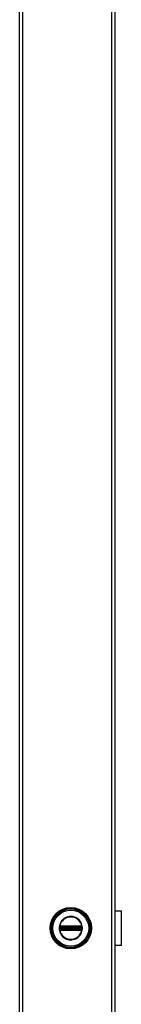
# Model space of a CAD drawing. Header units: inches. Extents: x 0 to 400, y -11 to 260.
# Tile 46 of 61: x 211.2 to 215.5, y 135.48 to 176.87. Entities that reach past the tile are written whole.
import ezdxf

# ---------------------------------------------------------------- set-up
doc = ezdxf.new("R2010")
doc.units = ezdxf.units.IN
doc.header["$LTSCALE"] = 24.005935
doc.header["$MEASUREMENT"] = 0
doc.layers.add('Visible Edges(ANSI)', color=7, linetype='Continuous', lineweight=25)
doc.layers.add('Visible Tangent Edges(ANSI)', color=7, linetype='Continuous', lineweight=25)

msp = doc.modelspace()

# ---------------------------------------------------------------- linework, layer by layer
at = {"layer": 'Visible Edges(ANSI)'}
for p, q in [((211.2026, 50.0351), (211.2026, 227.3199)), ((215.221, 227.3199), (215.221, 50.0351)), ((215.221, 139.4046), (215.4955, 139.4046)), ((215.4955, 137.9505), (215.4955, 139.4046)), ((215.2245, 138.9538), (215.221, 138.9538)), ((215.221, 138.8971), (215.2245, 138.8971)), ((215.2245, 138.9538), (215.2245, 138.8971)), ((215.2245, 138.458), (215.221, 138.458)), ((215.221, 138.4012), (215.2245, 138.4012)), ((215.2245, 138.458), (215.2245, 138.4012)), ((215.4955, 137.9505), (215.221, 137.9505))]:
    msp.add_line(p, q, dxfattribs=at)
msp.add_circle((213.3596, 138.6775), 0.8725, dxfattribs=at)
at = {"layer": 'Visible Tangent Edges(ANSI)'}
for p, q in [((211.3296, 227.3199), (211.3296, 50.0351)), ((215.094, 50.0351), (215.094, 227.3199)), ((212.8801, 138.6775), (212.8664, 138.6775)), ((212.8954, 138.7112), (212.8954, 138.7218)), ((212.8954, 138.7112), (212.9063, 138.7112)), ((212.8993, 138.7353), (212.9102, 138.7289)), ((212.9029, 138.756), (212.9092, 138.7451)), ((212.9063, 138.6438), (212.9063, 138.7112)), ((212.9187, 138.7112), (212.9063, 138.7112)), ((212.9155, 138.7342), (212.9092, 138.7451)), ((212.9187, 138.6438), (212.9187, 138.7112)), ((212.9187, 138.7112), (212.9228, 138.7071)), ((212.9225, 138.7614), (212.9226, 138.7488)), ((212.9374, 138.7071), (212.9228, 138.7071)), ((212.9228, 138.7071), (212.9228, 138.6479)), ((212.9333, 138.7615), (212.9333, 138.7489)), ((213.7858, 138.7615), (212.9333, 138.7615)), ((212.9333, 138.7489), (213.7858, 138.7489)), ((212.9333, 138.7489), (212.9333, 138.7382)), ((212.9333, 138.7382), (213.7858, 138.7382)), ((212.9333, 138.7257), (212.9333, 138.7382)), ((212.9333, 138.7257), (213.7858, 138.7257)), ((212.9374, 138.7216), (212.9333, 138.7257)), ((213.7817, 138.7216), (212.9374, 138.7216)), ((212.9374, 138.7216), (212.9374, 138.7071)), ((212.9374, 138.7071), (213.7817, 138.7071)), ((212.9374, 138.6479), (212.9374, 138.7071)), ((213.7858, 138.7257), (213.7817, 138.7216)), ((213.7817, 138.7071), (213.7817, 138.7216)), ((213.7817, 138.7071), (213.7817, 138.6479)), ((213.7963, 138.7071), (213.7817, 138.7071)), ((213.7858, 138.7615), (213.7858, 138.7489)), ((213.7858, 138.7489), (213.7858, 138.7382)), ((213.7858, 138.7257), (213.7858, 138.7382)), ((213.7963, 138.7071), (213.8004, 138.7112)), ((213.7963, 138.6479), (213.7963, 138.7071)), ((213.7967, 138.7614), (213.7965, 138.7488)), ((213.8129, 138.7112), (213.8004, 138.7112)), ((213.8004, 138.7112), (213.8004, 138.6438)), ((213.8099, 138.7451), (213.8036, 138.7342)), ((213.8089, 138.7289), (213.8198, 138.7353)), ((213.8099, 138.7451), (213.8162, 138.756)), ((213.8237, 138.7112), (213.8129, 138.7112)), ((213.8129, 138.7112), (213.8129, 138.6438)), ((213.8237, 138.7218), (213.8237, 138.7112)), ((215.2245, 138.8971), (215.2245, 138.458)), ((212.8921, 138.6082), (212.9018, 138.6162)), ((212.8954, 138.6332), (212.8954, 138.6438)), ((212.8954, 138.6438), (212.9063, 138.6438)), ((212.9102, 138.6261), (212.8993, 138.6198)), ((212.9029, 138.599), (212.9092, 138.6099)), ((212.9187, 138.6438), (212.9063, 138.6438)), ((212.9092, 138.6099), (212.9155, 138.6208)), ((212.9228, 138.6479), (212.9187, 138.6438)), ((212.9226, 138.6063), (212.9225, 138.5936)), ((212.9228, 138.6479), (212.9374, 138.6479)), ((212.9333, 138.6293), (212.9374, 138.6334)), ((213.7858, 138.6293), (212.9333, 138.6293)), ((212.9333, 138.6168), (212.9333, 138.6293)), ((213.7858, 138.6168), (212.9333, 138.6168)), ((212.9333, 138.6062), (212.9333, 138.6168)), ((212.9333, 138.6062), (212.9333, 138.5935)), ((213.7858, 138.6062), (212.9333, 138.6062)), ((212.9333, 138.5935), (213.7858, 138.5935)), ((213.7817, 138.6479), (212.9374, 138.6479)), ((212.9374, 138.6479), (212.9374, 138.6334)), ((212.9374, 138.6334), (213.7817, 138.6334)), ((213.7817, 138.6334), (213.7817, 138.6479)), ((213.7817, 138.6479), (213.7963, 138.6479)), ((213.7817, 138.6334), (213.7858, 138.6293)), ((213.7858, 138.6168), (213.7858, 138.6293)), ((213.7858, 138.6062), (213.7858, 138.6168)), ((213.7858, 138.6062), (213.7858, 138.5935)), ((213.8004, 138.6438), (213.7963, 138.6479)), ((213.7965, 138.6063), (213.7967, 138.5936)), ((213.8129, 138.6438), (213.8004, 138.6438)), ((213.8036, 138.6208), (213.8099, 138.6099)), ((213.8198, 138.6198), (213.8089, 138.6261)), ((213.8099, 138.6099), (213.8162, 138.599)), ((213.8237, 138.6438), (213.8129, 138.6438)), ((213.8173, 138.6162), (213.827, 138.6082)), ((213.8237, 138.6438), (213.8237, 138.6332))]:
    msp.add_line(p, q, dxfattribs=at)
at = {"layer": 'Visible Tangent Edges(ANSI)', "flags": 128}
for points in [[(212.8664, 138.6775), (212.8699, 138.6194), (212.8803, 138.5618), (212.8973, 138.5058), (212.9208, 138.4524), (212.9505, 138.4021), (212.986, 138.3556), (213.0267, 138.3137), (213.0721, 138.2769), (213.1215, 138.2457), (213.1743, 138.2205), (213.2296, 138.2018), (213.2868, 138.19), (213.345, 138.185), (213.4033, 138.1869), (213.4611, 138.1954), (213.5175, 138.2106), (213.5718, 138.2324), (213.623, 138.2607), (213.6704, 138.2949), (213.7133, 138.3345), (213.7513, 138.3788), (213.784, 138.4272), (213.8108, 138.4791), (213.8313, 138.5338), (213.845, 138.5908), (213.8517, 138.6488), (213.8515, 138.7072), (213.8446, 138.7651), (213.8309, 138.8219), (213.8106, 138.8767), (213.7839, 138.9287), (213.7511, 138.9772), (213.7127, 139.0214), (213.6695, 139.0607), (213.6221, 139.0948), (213.5711, 139.123), (213.517, 139.1448), (213.4607, 139.16), (213.4028, 139.1685), (213.3443, 139.1703), (213.286, 139.1651), (213.2287, 139.153), (213.1734, 139.1341), (213.1207, 139.1089), (213.0714, 139.0776), (213.0261, 139.0409), (212.9856, 138.9989), (212.9502, 138.9524), (212.9206, 138.902), (212.897, 138.8486), (212.8801, 138.7929), (212.8698, 138.7356), (212.8664, 138.6775)], [(212.8801, 138.6775), (212.8837, 138.7362), (212.8945, 138.794), (212.9123, 138.8501), (212.9369, 138.9037), (212.9679, 138.954), (213.0048, 139), (213.0471, 139.0411), (213.0941, 139.0766), (213.1451, 139.1062), (213.1994, 139.1294), (213.2562, 139.1457), (213.3146, 139.1547), (213.3737, 139.1565), (213.4326, 139.1512), (213.4903, 139.1387), (213.5459, 139.1193), (213.5986, 139.093), (213.6478, 139.0604), (213.6926, 139.022), (213.7326, 138.9785), (213.7669, 138.9303), (213.7949, 138.8783), (213.8161, 138.8232), (213.8305, 138.766), (213.8378, 138.7075), (213.8379, 138.6485), (213.8309, 138.5899), (213.8165, 138.5325), (213.795, 138.4775), (213.767, 138.4256), (213.7329, 138.3774), (213.6933, 138.3338), (213.6486, 138.2952), (213.5995, 138.2624), (213.5465, 138.2362), (213.4908, 138.2167), (213.4331, 138.2043), (213.3743, 138.1988), (213.3154, 138.2005), (213.2571, 138.2093), (213.2003, 138.2253), (213.1459, 138.2484), (213.0947, 138.2779), (213.0476, 138.3134), (213.0053, 138.3545), (212.9683, 138.4006), (212.9371, 138.4508), (212.9125, 138.5043), (212.8947, 138.5607), (212.8838, 138.6188), (212.8801, 138.6775)], [(212.8863, 138.7109), (212.8862, 138.7082), (212.8861, 138.7054), (212.886, 138.7026), (212.8859, 138.6998), (212.8858, 138.697), (212.8857, 138.6943), (212.8857, 138.6915), (212.8856, 138.6887), (212.8856, 138.6859), (212.8856, 138.6831), (212.8856, 138.6803), (212.8856, 138.6775), (212.8856, 138.6747), (212.8856, 138.6719), (212.8856, 138.6692), (212.8856, 138.6664), (212.8857, 138.6636), (212.8857, 138.6608), (212.8858, 138.658), (212.8859, 138.6552), (212.886, 138.6524), (212.8861, 138.6497), (212.8862, 138.6469), (212.8863, 138.6441)], [(212.8868, 138.7216), (212.8868, 138.7211), (212.8868, 138.7207), (212.8868, 138.7203), (212.8867, 138.7198), (212.8867, 138.7194), (212.8867, 138.7189), (212.8867, 138.7185), (212.8866, 138.718), (212.8866, 138.7176), (212.8866, 138.7172), (212.8866, 138.7167), (212.8865, 138.7163), (212.8865, 138.7158), (212.8865, 138.7154), (212.8865, 138.7149), (212.8864, 138.7145), (212.8864, 138.7141), (212.8864, 138.7136), (212.8864, 138.7132), (212.8864, 138.7127), (212.8863, 138.7123), (212.8863, 138.7118), (212.8863, 138.7114), (212.8863, 138.7109)], [(212.8903, 138.7414), (212.8901, 138.7406), (212.8899, 138.7398), (212.8897, 138.7391), (212.8895, 138.7383), (212.8893, 138.7375), (212.8891, 138.7367), (212.8889, 138.7359), (212.8887, 138.7351), (212.8885, 138.7343), (212.8884, 138.7334), (212.8882, 138.7326), (212.8881, 138.7318), (212.8879, 138.731), (212.8878, 138.7301), (212.8876, 138.7293), (212.8875, 138.7284), (212.8874, 138.7276), (212.8873, 138.7267), (212.8872, 138.7259), (212.8871, 138.725), (212.887, 138.7241), (212.887, 138.7233), (212.8869, 138.7224), (212.8868, 138.7216)], [(212.8921, 138.7468), (212.892, 138.7466), (212.8919, 138.7464), (212.8918, 138.7462), (212.8918, 138.7459), (212.8917, 138.7457), (212.8916, 138.7455), (212.8915, 138.7453), (212.8915, 138.745), (212.8914, 138.7448), (212.8913, 138.7446), (212.8912, 138.7444), (212.8912, 138.7441), (212.8911, 138.7439), (212.891, 138.7437), (212.8909, 138.7434), (212.8909, 138.7432), (212.8908, 138.743), (212.8907, 138.7428), (212.8907, 138.7425), (212.8906, 138.7423), (212.8905, 138.7421), (212.8904, 138.7418), (212.8904, 138.7416), (212.8903, 138.7414)], [(212.9029, 138.756), (212.9024, 138.7557), (212.9019, 138.7554), (212.9014, 138.7551), (212.9009, 138.7548), (212.9004, 138.7544), (212.8999, 138.7541), (212.8994, 138.7538), (212.8989, 138.7534), (212.8985, 138.753), (212.898, 138.7527), (212.8975, 138.7523), (212.8971, 138.7519), (212.8966, 138.7515), (212.8962, 138.7511), (212.8957, 138.7507), (212.8953, 138.7503), (212.8949, 138.7499), (212.8945, 138.7495), (212.894, 138.749), (212.8936, 138.7486), (212.8932, 138.7482), (212.8928, 138.7477), (212.8925, 138.7473), (212.8921, 138.7468)], [(212.8954, 138.7218), (212.8954, 138.7224), (212.8954, 138.723), (212.8955, 138.7236), (212.8955, 138.7242), (212.8956, 138.7248), (212.8957, 138.7254), (212.8957, 138.726), (212.8959, 138.7266), (212.896, 138.7271), (212.8961, 138.7277), (212.8963, 138.7283), (212.8964, 138.7289), (212.8966, 138.7294), (212.8968, 138.73), (212.897, 138.7305), (212.8972, 138.7311), (212.8974, 138.7316), (212.8976, 138.7322), (212.8979, 138.7327), (212.8982, 138.7332), (212.8984, 138.7338), (212.8987, 138.7343), (212.899, 138.7348), (212.8993, 138.7353)], [(212.8954, 138.6438), (212.8954, 138.6467), (212.8954, 138.6495), (212.8955, 138.6523), (212.8955, 138.6551), (212.8955, 138.6579), (212.8955, 138.6607), (212.8955, 138.6635), (212.8955, 138.6663), (212.8955, 138.6691), (212.8955, 138.6719), (212.8955, 138.6747), (212.8955, 138.6775), (212.8955, 138.6803), (212.8955, 138.6831), (212.8955, 138.6859), (212.8955, 138.6888), (212.8955, 138.6916), (212.8955, 138.6944), (212.8955, 138.6972), (212.8955, 138.7), (212.8955, 138.7028), (212.8954, 138.7056), (212.8954, 138.7084), (212.8954, 138.7112)], [(212.8993, 138.7353), (212.8994, 138.7354), (212.8995, 138.7356), (212.8996, 138.7357), (212.8997, 138.7359), (212.8998, 138.7361), (212.8999, 138.7362), (212.9, 138.7364), (212.9001, 138.7365), (212.9002, 138.7367), (212.9003, 138.7368), (212.9004, 138.737), (212.9005, 138.7371), (212.9006, 138.7373), (212.9007, 138.7374), (212.9008, 138.7375), (212.9009, 138.7377), (212.901, 138.7378), (212.9011, 138.738), (212.9013, 138.7381), (212.9014, 138.7383), (212.9015, 138.7384), (212.9016, 138.7386), (212.9017, 138.7387), (212.9018, 138.7388)], [(212.9018, 138.7388), (212.9021, 138.7392), (212.9023, 138.7395), (212.9026, 138.7398), (212.9029, 138.7401), (212.9032, 138.7404), (212.9035, 138.7407), (212.9037, 138.7409), (212.904, 138.7412), (212.9043, 138.7415), (212.9046, 138.7418), (212.9049, 138.7421), (212.9052, 138.7423), (212.9055, 138.7426), (212.9059, 138.7428), (212.9062, 138.7431), (212.9065, 138.7433), (212.9068, 138.7436), (212.9072, 138.7438), (212.9075, 138.744), (212.9078, 138.7443), (212.9082, 138.7445), (212.9085, 138.7447), (212.9089, 138.7449), (212.9092, 138.7451)], [(212.9225, 138.7614), (212.9216, 138.7614), (212.9207, 138.7613), (212.9199, 138.7613), (212.919, 138.7612), (212.9182, 138.7611), (212.9173, 138.761), (212.9165, 138.7609), (212.9157, 138.7607), (212.9148, 138.7606), (212.914, 138.7604), (212.9131, 138.7602), (212.9123, 138.76), (212.9115, 138.7597), (212.9107, 138.7595), (212.9099, 138.7592), (212.9091, 138.7589), (212.9083, 138.7586), (212.9075, 138.7583), (212.9067, 138.758), (212.9059, 138.7576), (212.9052, 138.7572), (212.9044, 138.7568), (212.9036, 138.7564), (212.9029, 138.756)], [(212.9063, 138.7112), (212.9063, 138.7117), (212.9063, 138.7121), (212.9063, 138.7126), (212.9063, 138.7131), (212.9063, 138.7136), (212.9063, 138.714), (212.9064, 138.7145), (212.9064, 138.715), (212.9064, 138.7154), (212.9065, 138.7159), (212.9065, 138.7163), (212.9066, 138.7168), (212.9066, 138.7172), (212.9067, 138.7177), (212.9067, 138.7181), (212.9068, 138.7186), (212.9068, 138.719), (212.9069, 138.7195), (212.907, 138.7199), (212.9071, 138.7203), (212.9071, 138.7208), (212.9072, 138.7212), (212.9073, 138.7216), (212.9074, 138.722)], [(212.9074, 138.722), (212.9074, 138.7223), (212.9075, 138.7226), (212.9076, 138.723), (212.9077, 138.7233), (212.9077, 138.7236), (212.9078, 138.7239), (212.9079, 138.7242), (212.908, 138.7245), (212.9081, 138.7247), (212.9082, 138.725), (212.9083, 138.7253), (212.9085, 138.7256), (212.9086, 138.7259), (212.9087, 138.7262), (212.9088, 138.7265), (212.909, 138.7268), (212.9091, 138.727), (212.9093, 138.7273), (212.9094, 138.7276), (212.9096, 138.7279), (212.9097, 138.7281), (212.9099, 138.7284), (212.9101, 138.7287), (212.9102, 138.7289)], [(212.9092, 138.7451), (212.9097, 138.7454), (212.9102, 138.7457), (212.9108, 138.746), (212.9113, 138.7462), (212.9118, 138.7464), (212.9123, 138.7467), (212.9129, 138.7469), (212.9134, 138.7471), (212.914, 138.7473), (212.9145, 138.7475), (212.9151, 138.7477), (212.9157, 138.7478), (212.9162, 138.748), (212.9168, 138.7481), (212.9174, 138.7482), (212.918, 138.7483), (212.9185, 138.7484), (212.9191, 138.7485), (212.9197, 138.7486), (212.9203, 138.7487), (212.9209, 138.7487), (212.9215, 138.7488), (212.922, 138.7488), (212.9226, 138.7488)], [(212.9155, 138.7342), (212.9158, 138.7344), (212.9161, 138.7346), (212.9163, 138.7347), (212.9166, 138.7349), (212.9169, 138.7351), (212.9171, 138.7352), (212.9174, 138.7354), (212.9177, 138.7355), (212.918, 138.7356), (212.9183, 138.7358), (212.9186, 138.7359), (212.9189, 138.736), (212.9191, 138.7361), (212.9194, 138.7362), (212.9197, 138.7364), (212.92, 138.7365), (212.9203, 138.7366), (212.9206, 138.7366), (212.9209, 138.7367), (212.9212, 138.7368), (212.9215, 138.7369), (212.9218, 138.737), (212.9221, 138.737), (212.9224, 138.7371)], [(212.9224, 138.7371), (212.9229, 138.7372), (212.9233, 138.7373), (212.9237, 138.7373), (212.9241, 138.7374), (212.9246, 138.7375), (212.925, 138.7376), (212.9254, 138.7376), (212.9259, 138.7377), (212.9263, 138.7378), (212.9268, 138.7378), (212.9272, 138.7379), (212.9277, 138.7379), (212.9281, 138.738), (212.9286, 138.738), (212.9291, 138.7381), (212.9295, 138.7381), (212.93, 138.7381), (212.9305, 138.7381), (212.9309, 138.7382), (212.9314, 138.7382), (212.9319, 138.7382), (212.9323, 138.7382), (212.9328, 138.7382), (212.9333, 138.7382)], [(212.9333, 138.7615), (212.9328, 138.7615), (212.9324, 138.7615), (212.9319, 138.7615), (212.9315, 138.7615), (212.931, 138.7615), (212.9306, 138.7615), (212.9301, 138.7615), (212.9297, 138.7615), (212.9292, 138.7615), (212.9288, 138.7615), (212.9283, 138.7615), (212.9279, 138.7615), (212.9274, 138.7615), (212.927, 138.7615), (212.9265, 138.7615), (212.9261, 138.7615), (212.9256, 138.7615), (212.9252, 138.7615), (212.9247, 138.7614), (212.9243, 138.7614), (212.9238, 138.7614), (212.9234, 138.7614), (212.9229, 138.7614), (212.9225, 138.7614)], [(212.9226, 138.7488), (212.9231, 138.7488), (212.9236, 138.7488), (212.924, 138.7488), (212.9245, 138.7488), (212.9249, 138.7488), (212.9254, 138.7488), (212.9258, 138.7488), (212.9263, 138.7488), (212.9267, 138.7488), (212.9271, 138.7488), (212.9276, 138.7488), (212.928, 138.7488), (212.9285, 138.7488), (212.9289, 138.7488), (212.9293, 138.7488), (212.9298, 138.7488), (212.9302, 138.7488), (212.9307, 138.7489), (212.9311, 138.7489), (212.9315, 138.7489), (212.932, 138.7489), (212.9324, 138.7489), (212.9328, 138.7489), (212.9333, 138.7489)], [(213.7967, 138.7614), (213.7962, 138.7614), (213.7958, 138.7614), (213.7953, 138.7614), (213.7949, 138.7614), (213.7944, 138.7614), (213.794, 138.7615), (213.7935, 138.7615), (213.7931, 138.7615), (213.7926, 138.7615), (213.7922, 138.7615), (213.7917, 138.7615), (213.7913, 138.7615), (213.7908, 138.7615), (213.7903, 138.7615), (213.7899, 138.7615), (213.7894, 138.7615), (213.789, 138.7615), (213.7885, 138.7615), (213.7881, 138.7615), (213.7876, 138.7615), (213.7872, 138.7615), (213.7867, 138.7615), (213.7863, 138.7615), (213.7858, 138.7615)], [(213.7858, 138.7489), (213.7863, 138.7489), (213.7867, 138.7489), (213.7871, 138.7489), (213.7876, 138.7489), (213.788, 138.7489), (213.7885, 138.7489), (213.7889, 138.7488), (213.7893, 138.7488), (213.7898, 138.7488), (213.7902, 138.7488), (213.7906, 138.7488), (213.7911, 138.7488), (213.7915, 138.7488), (213.792, 138.7488), (213.7924, 138.7488), (213.7929, 138.7488), (213.7933, 138.7488), (213.7938, 138.7488), (213.7942, 138.7488), (213.7947, 138.7488), (213.7951, 138.7488), (213.7956, 138.7488), (213.796, 138.7488), (213.7965, 138.7488)], [(213.7858, 138.7382), (213.7863, 138.7382), (213.7868, 138.7382), (213.7873, 138.7382), (213.7877, 138.7382), (213.7882, 138.7382), (213.7887, 138.7381), (213.7891, 138.7381), (213.7896, 138.7381), (213.7901, 138.738), (213.7905, 138.738), (213.791, 138.738), (213.7914, 138.7379), (213.7919, 138.7379), (213.7923, 138.7378), (213.7928, 138.7378), (213.7932, 138.7377), (213.7937, 138.7376), (213.7941, 138.7376), (213.7945, 138.7375), (213.795, 138.7374), (213.7954, 138.7373), (213.7958, 138.7373), (213.7963, 138.7372), (213.7967, 138.7371)], [(213.7965, 138.7488), (213.7971, 138.7488), (213.7977, 138.7488), (213.7982, 138.7487), (213.7988, 138.7487), (213.7994, 138.7486), (213.8, 138.7485), (213.8006, 138.7484), (213.8012, 138.7483), (213.8017, 138.7482), (213.8023, 138.7481), (213.8029, 138.748), (213.8035, 138.7478), (213.804, 138.7477), (213.8046, 138.7475), (213.8051, 138.7473), (213.8057, 138.7471), (213.8062, 138.7469), (213.8068, 138.7467), (213.8073, 138.7464), (213.8078, 138.7462), (213.8084, 138.746), (213.8089, 138.7457), (213.8094, 138.7454), (213.8099, 138.7451)], [(213.8162, 138.756), (213.8155, 138.7564), (213.8147, 138.7568), (213.814, 138.7572), (213.8132, 138.7576), (213.8124, 138.758), (213.8116, 138.7583), (213.8108, 138.7586), (213.81, 138.7589), (213.8092, 138.7592), (213.8084, 138.7595), (213.8076, 138.7597), (213.8068, 138.76), (213.806, 138.7602), (213.8051, 138.7604), (213.8043, 138.7606), (213.8035, 138.7607), (213.8026, 138.7609), (213.8018, 138.761), (213.8009, 138.7611), (213.8001, 138.7612), (213.7992, 138.7613), (213.7984, 138.7613), (213.7975, 138.7614), (213.7967, 138.7614)], [(213.7967, 138.7371), (213.797, 138.737), (213.7973, 138.737), (213.7976, 138.7369), (213.7979, 138.7368), (213.7982, 138.7367), (213.7985, 138.7366), (213.7988, 138.7366), (213.7991, 138.7365), (213.7994, 138.7364), (213.7997, 138.7362), (213.8, 138.7361), (213.8003, 138.736), (213.8006, 138.7359), (213.8008, 138.7358), (213.8011, 138.7356), (213.8014, 138.7355), (213.8017, 138.7354), (213.802, 138.7352), (213.8022, 138.7351), (213.8025, 138.7349), (213.8028, 138.7347), (213.8031, 138.7346), (213.8033, 138.7344), (213.8036, 138.7342)], [(213.8089, 138.7289), (213.809, 138.7287), (213.8092, 138.7284), (213.8094, 138.7281), (213.8095, 138.7279), (213.8097, 138.7276), (213.8098, 138.7273), (213.81, 138.727), (213.8101, 138.7268), (213.8103, 138.7265), (213.8104, 138.7262), (213.8105, 138.7259), (213.8106, 138.7256), (213.8108, 138.7253), (213.8109, 138.725), (213.811, 138.7247), (213.8111, 138.7245), (213.8112, 138.7242), (213.8113, 138.7239), (213.8114, 138.7236), (213.8115, 138.7233), (213.8115, 138.723), (213.8116, 138.7226), (213.8117, 138.7223), (213.8117, 138.722)], [(213.8099, 138.7451), (213.8102, 138.7449), (213.8106, 138.7447), (213.8109, 138.7445), (213.8113, 138.7443), (213.8116, 138.744), (213.8119, 138.7438), (213.8123, 138.7436), (213.8126, 138.7433), (213.8129, 138.7431), (213.8132, 138.7428), (213.8136, 138.7426), (213.8139, 138.7423), (213.8142, 138.7421), (213.8145, 138.7418), (213.8148, 138.7415), (213.8151, 138.7412), (213.8154, 138.7409), (213.8157, 138.7407), (213.8159, 138.7404), (213.8162, 138.7401), (213.8165, 138.7398), (213.8168, 138.7395), (213.817, 138.7392), (213.8173, 138.7388)], [(213.8117, 138.722), (213.8118, 138.7216), (213.8119, 138.7212), (213.812, 138.7208), (213.8121, 138.7203), (213.8121, 138.7199), (213.8122, 138.7195), (213.8123, 138.719), (213.8123, 138.7186), (213.8124, 138.7181), (213.8125, 138.7177), (213.8125, 138.7172), (213.8126, 138.7168), (213.8126, 138.7163), (213.8126, 138.7159), (213.8127, 138.7154), (213.8127, 138.715), (213.8128, 138.7145), (213.8128, 138.714), (213.8128, 138.7136), (213.8128, 138.7131), (213.8128, 138.7126), (213.8129, 138.7121), (213.8129, 138.7117), (213.8129, 138.7112)], [(213.827, 138.7468), (213.8267, 138.7473), (213.8263, 138.7477), (213.8259, 138.7482), (213.8255, 138.7486), (213.8251, 138.749), (213.8247, 138.7495), (213.8242, 138.7499), (213.8238, 138.7503), (213.8234, 138.7507), (213.8229, 138.7511), (213.8225, 138.7515), (213.822, 138.7519), (213.8216, 138.7523), (213.8211, 138.7527), (213.8206, 138.753), (213.8202, 138.7534), (213.8197, 138.7538), (213.8192, 138.7541), (213.8187, 138.7544), (213.8182, 138.7548), (213.8177, 138.7551), (213.8172, 138.7554), (213.8167, 138.7557), (213.8162, 138.756)], [(213.8173, 138.7388), (213.8174, 138.7387), (213.8175, 138.7386), (213.8176, 138.7384), (213.8177, 138.7383), (213.8179, 138.7381), (213.818, 138.738), (213.8181, 138.7378), (213.8182, 138.7377), (213.8183, 138.7375), (213.8184, 138.7374), (213.8185, 138.7373), (213.8186, 138.7371), (213.8187, 138.737), (213.8188, 138.7368), (213.8189, 138.7367), (213.819, 138.7365), (213.8191, 138.7364), (213.8192, 138.7362), (213.8193, 138.7361), (213.8194, 138.7359), (213.8195, 138.7357), (213.8196, 138.7356), (213.8197, 138.7354), (213.8198, 138.7353)], [(213.8198, 138.7353), (213.8201, 138.7348), (213.8204, 138.7343), (213.8207, 138.7338), (213.821, 138.7332), (213.8212, 138.7327), (213.8215, 138.7322), (213.8217, 138.7316), (213.8219, 138.7311), (213.8221, 138.7305), (213.8223, 138.73), (213.8225, 138.7294), (213.8227, 138.7289), (213.8229, 138.7283), (213.823, 138.7277), (213.8231, 138.7271), (213.8233, 138.7266), (213.8234, 138.726), (213.8235, 138.7254), (213.8235, 138.7248), (213.8236, 138.7242), (213.8237, 138.7236), (213.8237, 138.723), (213.8237, 138.7224), (213.8237, 138.7218)], [(213.8237, 138.7112), (213.8237, 138.7084), (213.8237, 138.7056), (213.8237, 138.7028), (213.8236, 138.7), (213.8236, 138.6972), (213.8236, 138.6944), (213.8236, 138.6916), (213.8236, 138.6888), (213.8236, 138.6859), (213.8236, 138.6831), (213.8236, 138.6803), (213.8236, 138.6775), (213.8236, 138.6747), (213.8236, 138.6719), (213.8236, 138.6691), (213.8236, 138.6663), (213.8236, 138.6635), (213.8236, 138.6607), (213.8236, 138.6579), (213.8236, 138.6551), (213.8237, 138.6523), (213.8237, 138.6495), (213.8237, 138.6467), (213.8237, 138.6438)], [(213.8288, 138.7414), (213.8287, 138.7416), (213.8287, 138.7418), (213.8286, 138.7421), (213.8285, 138.7423), (213.8285, 138.7425), (213.8284, 138.7428), (213.8283, 138.743), (213.8282, 138.7432), (213.8282, 138.7434), (213.8281, 138.7437), (213.828, 138.7439), (213.828, 138.7441), (213.8279, 138.7444), (213.8278, 138.7446), (213.8277, 138.7448), (213.8277, 138.745), (213.8276, 138.7453), (213.8275, 138.7455), (213.8274, 138.7457), (213.8273, 138.7459), (213.8273, 138.7462), (213.8272, 138.7464), (213.8271, 138.7466), (213.827, 138.7468)], [(213.8323, 138.7216), (213.8322, 138.7224), (213.8321, 138.7233), (213.8321, 138.7241), (213.832, 138.725), (213.8319, 138.7259), (213.8318, 138.7267), (213.8317, 138.7276), (213.8316, 138.7284), (213.8315, 138.7293), (213.8313, 138.7301), (213.8312, 138.731), (213.8311, 138.7318), (213.8309, 138.7326), (213.8307, 138.7334), (213.8306, 138.7343), (213.8304, 138.7351), (213.8302, 138.7359), (213.83, 138.7367), (213.8299, 138.7375), (213.8297, 138.7383), (213.8295, 138.7391), (213.8292, 138.7398), (213.829, 138.7406), (213.8288, 138.7414)], [(213.8328, 138.7109), (213.8328, 138.7114), (213.8328, 138.7118), (213.8328, 138.7123), (213.8328, 138.7127), (213.8327, 138.7132), (213.8327, 138.7136), (213.8327, 138.7141), (213.8327, 138.7145), (213.8326, 138.7149), (213.8326, 138.7154), (213.8326, 138.7158), (213.8326, 138.7163), (213.8326, 138.7167), (213.8325, 138.7172), (213.8325, 138.7176), (213.8325, 138.718), (213.8325, 138.7185), (213.8324, 138.7189), (213.8324, 138.7194), (213.8324, 138.7198), (213.8323, 138.7203), (213.8323, 138.7207), (213.8323, 138.7211), (213.8323, 138.7216)], [(213.8328, 138.6441), (213.8329, 138.6469), (213.8331, 138.6497), (213.8331, 138.6524), (213.8332, 138.6552), (213.8333, 138.658), (213.8334, 138.6608), (213.8334, 138.6636), (213.8335, 138.6664), (213.8335, 138.6692), (213.8335, 138.6719), (213.8335, 138.6747), (213.8335, 138.6775), (213.8335, 138.6803), (213.8335, 138.6831), (213.8335, 138.6859), (213.8335, 138.6887), (213.8334, 138.6915), (213.8334, 138.6943), (213.8333, 138.697), (213.8332, 138.6998), (213.8331, 138.7026), (213.8331, 138.7054), (213.8329, 138.7082), (213.8328, 138.7109)], [(212.8863, 138.6441), (212.8863, 138.6437), (212.8863, 138.6432), (212.8863, 138.6428), (212.8864, 138.6423), (212.8864, 138.6419), (212.8864, 138.6414), (212.8864, 138.641), (212.8864, 138.6406), (212.8865, 138.6401), (212.8865, 138.6397), (212.8865, 138.6392), (212.8865, 138.6388), (212.8866, 138.6383), (212.8866, 138.6379), (212.8866, 138.6375), (212.8866, 138.637), (212.8867, 138.6366), (212.8867, 138.6361), (212.8867, 138.6357), (212.8867, 138.6352), (212.8868, 138.6348), (212.8868, 138.6344), (212.8868, 138.6339), (212.8868, 138.6335)], [(212.8868, 138.6335), (212.8869, 138.6326), (212.887, 138.6318), (212.887, 138.6309), (212.8871, 138.6301), (212.8872, 138.6292), (212.8873, 138.6283), (212.8874, 138.6275), (212.8875, 138.6267), (212.8877, 138.6258), (212.8878, 138.625), (212.8879, 138.6241), (212.8881, 138.6233), (212.8882, 138.6225), (212.8884, 138.6216), (212.8885, 138.6208), (212.8887, 138.62), (212.8889, 138.6192), (212.8891, 138.6184), (212.8893, 138.6176), (212.8895, 138.6168), (212.8897, 138.616), (212.8899, 138.6152), (212.8901, 138.6145), (212.8903, 138.6137)], [(212.8903, 138.6137), (212.8904, 138.6135), (212.8904, 138.6132), (212.8905, 138.613), (212.8906, 138.6128), (212.8907, 138.6125), (212.8907, 138.6123), (212.8908, 138.6121), (212.8909, 138.6118), (212.8909, 138.6116), (212.891, 138.6114), (212.8911, 138.6111), (212.8912, 138.6109), (212.8912, 138.6107), (212.8913, 138.6105), (212.8914, 138.6102), (212.8915, 138.61), (212.8915, 138.6098), (212.8916, 138.6096), (212.8917, 138.6093), (212.8918, 138.6091), (212.8918, 138.6089), (212.8919, 138.6087), (212.892, 138.6085), (212.8921, 138.6082)], [(212.8921, 138.6082), (212.8925, 138.6078), (212.8928, 138.6073), (212.8932, 138.6069), (212.8936, 138.6064), (212.894, 138.606), (212.8945, 138.6056), (212.8949, 138.6052), (212.8953, 138.6048), (212.8957, 138.6043), (212.8962, 138.6039), (212.8966, 138.6035), (212.8971, 138.6032), (212.8975, 138.6028), (212.898, 138.6024), (212.8985, 138.602), (212.8989, 138.6017), (212.8994, 138.6013), (212.8999, 138.601), (212.9004, 138.6006), (212.9009, 138.6003), (212.9014, 138.6), (212.9019, 138.5996), (212.9024, 138.5993), (212.9029, 138.599)], [(212.8993, 138.6198), (212.899, 138.6203), (212.8987, 138.6208), (212.8984, 138.6213), (212.8982, 138.6218), (212.8979, 138.6224), (212.8977, 138.6229), (212.8974, 138.6234), (212.8972, 138.624), (212.897, 138.6245), (212.8968, 138.6251), (212.8966, 138.6256), (212.8964, 138.6262), (212.8963, 138.6268), (212.8961, 138.6274), (212.896, 138.6279), (212.8959, 138.6285), (212.8958, 138.6291), (212.8957, 138.6297), (212.8956, 138.6303), (212.8955, 138.6309), (212.8955, 138.6314), (212.8954, 138.632), (212.8954, 138.6326), (212.8954, 138.6332)], [(212.9018, 138.6162), (212.9017, 138.6164), (212.9016, 138.6165), (212.9015, 138.6166), (212.9014, 138.6168), (212.9013, 138.6169), (212.9011, 138.6171), (212.901, 138.6172), (212.9009, 138.6174), (212.9008, 138.6175), (212.9007, 138.6177), (212.9006, 138.6178), (212.9005, 138.618), (212.9004, 138.6181), (212.9003, 138.6182), (212.9002, 138.6184), (212.9001, 138.6185), (212.9, 138.6187), (212.8999, 138.6188), (212.8998, 138.619), (212.8997, 138.6192), (212.8996, 138.6193), (212.8995, 138.6195), (212.8994, 138.6196), (212.8993, 138.6198)], [(212.9092, 138.6099), (212.9089, 138.6101), (212.9085, 138.6103), (212.9082, 138.6106), (212.9078, 138.6108), (212.9075, 138.611), (212.9072, 138.6112), (212.9068, 138.6115), (212.9065, 138.6117), (212.9062, 138.612), (212.9059, 138.6122), (212.9055, 138.6125), (212.9052, 138.6127), (212.9049, 138.613), (212.9046, 138.6133), (212.9043, 138.6136), (212.904, 138.6138), (212.9037, 138.6141), (212.9034, 138.6144), (212.9032, 138.6147), (212.9029, 138.615), (212.9026, 138.6153), (212.9023, 138.6156), (212.9021, 138.6159), (212.9018, 138.6162)], [(212.9029, 138.599), (212.9036, 138.5986), (212.9044, 138.5982), (212.9052, 138.5978), (212.9059, 138.5975), (212.9067, 138.5971), (212.9075, 138.5968), (212.9083, 138.5964), (212.9091, 138.5961), (212.9099, 138.5959), (212.9107, 138.5956), (212.9115, 138.5953), (212.9123, 138.5951), (212.9132, 138.5949), (212.914, 138.5947), (212.9148, 138.5945), (212.9157, 138.5943), (212.9165, 138.5942), (212.9174, 138.594), (212.9182, 138.5939), (212.9191, 138.5938), (212.9199, 138.5938), (212.9208, 138.5937), (212.9216, 138.5937), (212.9225, 138.5936)], [(212.9074, 138.633), (212.9073, 138.6334), (212.9072, 138.6339), (212.9071, 138.6343), (212.9071, 138.6347), (212.907, 138.6351), (212.9069, 138.6356), (212.9068, 138.636), (212.9068, 138.6365), (212.9067, 138.6369), (212.9067, 138.6374), (212.9066, 138.6378), (212.9066, 138.6383), (212.9065, 138.6387), (212.9065, 138.6392), (212.9064, 138.6396), (212.9064, 138.6401), (212.9064, 138.6406), (212.9063, 138.641), (212.9063, 138.6415), (212.9063, 138.642), (212.9063, 138.6424), (212.9063, 138.6429), (212.9063, 138.6434), (212.9063, 138.6438)], [(212.9102, 138.6261), (212.9101, 138.6264), (212.9099, 138.6266), (212.9097, 138.6269), (212.9096, 138.6272), (212.9094, 138.6275), (212.9093, 138.6277), (212.9091, 138.628), (212.909, 138.6283), (212.9088, 138.6286), (212.9087, 138.6289), (212.9086, 138.6291), (212.9085, 138.6294), (212.9083, 138.6297), (212.9082, 138.63), (212.9081, 138.6303), (212.908, 138.6306), (212.9079, 138.6309), (212.9078, 138.6312), (212.9077, 138.6315), (212.9077, 138.6318), (212.9076, 138.6321), (212.9075, 138.6324), (212.9074, 138.6327), (212.9074, 138.633)], [(212.9226, 138.6063), (212.9221, 138.6063), (212.9215, 138.6063), (212.9209, 138.6063), (212.9203, 138.6064), (212.9197, 138.6064), (212.9191, 138.6065), (212.9185, 138.6066), (212.918, 138.6067), (212.9174, 138.6068), (212.9168, 138.6069), (212.9162, 138.6071), (212.9157, 138.6072), (212.9151, 138.6074), (212.9146, 138.6076), (212.914, 138.6078), (212.9134, 138.6079), (212.9129, 138.6082), (212.9124, 138.6084), (212.9118, 138.6086), (212.9113, 138.6088), (212.9108, 138.6091), (212.9102, 138.6094), (212.9097, 138.6096), (212.9092, 138.6099)], [(212.9224, 138.618), (212.9221, 138.618), (212.9218, 138.6181), (212.9215, 138.6182), (212.9212, 138.6182), (212.9209, 138.6183), (212.9206, 138.6184), (212.9203, 138.6185), (212.92, 138.6186), (212.9197, 138.6187), (212.9194, 138.6188), (212.9191, 138.6189), (212.9189, 138.619), (212.9186, 138.6192), (212.9183, 138.6193), (212.918, 138.6194), (212.9177, 138.6196), (212.9174, 138.6197), (212.9171, 138.6199), (212.9169, 138.62), (212.9166, 138.6202), (212.9163, 138.6203), (212.9161, 138.6205), (212.9158, 138.6206), (212.9155, 138.6208)], [(212.9333, 138.6168), (212.9328, 138.6168), (212.9323, 138.6168), (212.9319, 138.6169), (212.9314, 138.6169), (212.9309, 138.6169), (212.9305, 138.6169), (212.93, 138.6169), (212.9295, 138.617), (212.9291, 138.617), (212.9286, 138.617), (212.9281, 138.6171), (212.9277, 138.6171), (212.9272, 138.6172), (212.9268, 138.6172), (212.9263, 138.6173), (212.9259, 138.6174), (212.9254, 138.6174), (212.925, 138.6175), (212.9246, 138.6176), (212.9241, 138.6176), (212.9237, 138.6177), (212.9233, 138.6178), (212.9229, 138.6179), (212.9224, 138.618)], [(212.9225, 138.5936), (212.9229, 138.5936), (212.9234, 138.5936), (212.9238, 138.5936), (212.9243, 138.5936), (212.9247, 138.5936), (212.9252, 138.5936), (212.9256, 138.5936), (212.9261, 138.5936), (212.9265, 138.5936), (212.927, 138.5936), (212.9274, 138.5936), (212.9279, 138.5936), (212.9283, 138.5936), (212.9288, 138.5936), (212.9292, 138.5935), (212.9297, 138.5935), (212.9301, 138.5935), (212.9306, 138.5935), (212.931, 138.5935), (212.9315, 138.5935), (212.9319, 138.5935), (212.9324, 138.5935), (212.9328, 138.5935), (212.9333, 138.5935)], [(212.9333, 138.6062), (212.9328, 138.6062), (212.9324, 138.6062), (212.932, 138.6062), (212.9315, 138.6062), (212.9311, 138.6062), (212.9307, 138.6062), (212.9302, 138.6062), (212.9298, 138.6062), (212.9293, 138.6062), (212.9289, 138.6062), (212.9285, 138.6062), (212.928, 138.6062), (212.9276, 138.6062), (212.9271, 138.6062), (212.9267, 138.6062), (212.9263, 138.6062), (212.9258, 138.6062), (212.9254, 138.6062), (212.9249, 138.6062), (212.9245, 138.6062), (212.924, 138.6062), (212.9236, 138.6062), (212.9231, 138.6063), (212.9226, 138.6063)], [(213.7967, 138.618), (213.7963, 138.6179), (213.7958, 138.6178), (213.7954, 138.6177), (213.795, 138.6176), (213.7946, 138.6176), (213.7941, 138.6175), (213.7937, 138.6174), (213.7932, 138.6174), (213.7928, 138.6173), (213.7923, 138.6172), (213.7919, 138.6172), (213.7914, 138.6171), (213.791, 138.6171), (213.7905, 138.617), (213.7901, 138.617), (213.7896, 138.617), (213.7891, 138.6169), (213.7887, 138.6169), (213.7882, 138.6169), (213.7877, 138.6169), (213.7873, 138.6168), (213.7868, 138.6168), (213.7863, 138.6168), (213.7858, 138.6168)], [(213.7965, 138.6063), (213.796, 138.6063), (213.7956, 138.6062), (213.7951, 138.6062), (213.7947, 138.6062), (213.7942, 138.6062), (213.7938, 138.6062), (213.7933, 138.6062), (213.7929, 138.6062), (213.7924, 138.6062), (213.792, 138.6062), (213.7915, 138.6062), (213.7911, 138.6062), (213.7906, 138.6062), (213.7902, 138.6062), (213.7898, 138.6062), (213.7893, 138.6062), (213.7889, 138.6062), (213.7885, 138.6062), (213.788, 138.6062), (213.7876, 138.6062), (213.7871, 138.6062), (213.7867, 138.6062), (213.7863, 138.6062), (213.7858, 138.6062)], [(213.7858, 138.5935), (213.7863, 138.5935), (213.7867, 138.5935), (213.7872, 138.5935), (213.7876, 138.5935), (213.7881, 138.5935), (213.7885, 138.5935), (213.789, 138.5935), (213.7894, 138.5935), (213.7899, 138.5935), (213.7903, 138.5936), (213.7908, 138.5936), (213.7913, 138.5936), (213.7917, 138.5936), (213.7922, 138.5936), (213.7926, 138.5936), (213.7931, 138.5936), (213.7935, 138.5936), (213.794, 138.5936), (213.7944, 138.5936), (213.7949, 138.5936), (213.7953, 138.5936), (213.7958, 138.5936), (213.7962, 138.5936), (213.7967, 138.5936)], [(213.8099, 138.6099), (213.8094, 138.6096), (213.8089, 138.6094), (213.8084, 138.6091), (213.8078, 138.6088), (213.8073, 138.6086), (213.8068, 138.6084), (213.8062, 138.6082), (213.8057, 138.6079), (213.8051, 138.6077), (213.8046, 138.6076), (213.804, 138.6074), (213.8035, 138.6072), (213.8029, 138.6071), (213.8023, 138.6069), (213.8017, 138.6068), (213.8012, 138.6067), (213.8006, 138.6066), (213.8, 138.6065), (213.7994, 138.6064), (213.7988, 138.6064), (213.7982, 138.6063), (213.7976, 138.6063), (213.7971, 138.6063), (213.7965, 138.6063)], [(213.8036, 138.6208), (213.8033, 138.6206), (213.8031, 138.6205), (213.8028, 138.6203), (213.8025, 138.6202), (213.8022, 138.62), (213.802, 138.6199), (213.8017, 138.6197), (213.8014, 138.6196), (213.8011, 138.6194), (213.8008, 138.6193), (213.8006, 138.6192), (213.8003, 138.619), (213.8, 138.6189), (213.7997, 138.6188), (213.7994, 138.6187), (213.7991, 138.6186), (213.7988, 138.6185), (213.7985, 138.6184), (213.7982, 138.6183), (213.7979, 138.6182), (213.7976, 138.6182), (213.7973, 138.6181), (213.797, 138.618), (213.7967, 138.618)], [(213.7967, 138.5936), (213.7975, 138.5937), (213.7984, 138.5937), (213.7992, 138.5938), (213.8001, 138.5938), (213.8009, 138.5939), (213.8018, 138.594), (213.8026, 138.5942), (213.8035, 138.5943), (213.8043, 138.5945), (213.8051, 138.5947), (213.806, 138.5949), (213.8068, 138.5951), (213.8076, 138.5953), (213.8084, 138.5956), (213.8093, 138.5958), (213.8101, 138.5961), (213.8109, 138.5964), (213.8116, 138.5968), (213.8124, 138.5971), (213.8132, 138.5975), (213.814, 138.5978), (213.8147, 138.5982), (213.8155, 138.5986), (213.8162, 138.599)], [(213.8117, 138.633), (213.8117, 138.6327), (213.8116, 138.6324), (213.8115, 138.6321), (213.8115, 138.6318), (213.8114, 138.6315), (213.8113, 138.6312), (213.8112, 138.6309), (213.8111, 138.6306), (213.811, 138.6303), (213.8109, 138.63), (213.8108, 138.6297), (213.8106, 138.6294), (213.8105, 138.6291), (213.8104, 138.6289), (213.8103, 138.6286), (213.8101, 138.6283), (213.81, 138.628), (213.8098, 138.6277), (213.8097, 138.6275), (213.8095, 138.6272), (213.8094, 138.6269), (213.8092, 138.6266), (213.809, 138.6264), (213.8089, 138.6261)], [(213.8173, 138.6162), (213.817, 138.6159), (213.8168, 138.6156), (213.8165, 138.6153), (213.8162, 138.615), (213.8159, 138.6147), (213.8157, 138.6144), (213.8154, 138.6141), (213.8151, 138.6138), (213.8148, 138.6136), (213.8145, 138.6133), (213.8142, 138.613), (213.8139, 138.6127), (213.8136, 138.6125), (213.8133, 138.6122), (213.8129, 138.612), (213.8126, 138.6117), (213.8123, 138.6115), (213.812, 138.6112), (213.8116, 138.611), (213.8113, 138.6108), (213.8109, 138.6106), (213.8106, 138.6103), (213.8102, 138.6101), (213.8099, 138.6099)], [(213.8129, 138.6438), (213.8129, 138.6434), (213.8129, 138.6429), (213.8128, 138.6424), (213.8128, 138.642), (213.8128, 138.6415), (213.8128, 138.641), (213.8128, 138.6406), (213.8127, 138.6401), (213.8127, 138.6396), (213.8126, 138.6392), (213.8126, 138.6387), (213.8126, 138.6383), (213.8125, 138.6378), (213.8125, 138.6374), (213.8124, 138.6369), (213.8123, 138.6365), (213.8123, 138.636), (213.8122, 138.6356), (213.8121, 138.6351), (213.8121, 138.6347), (213.812, 138.6343), (213.8119, 138.6339), (213.8118, 138.6334), (213.8117, 138.633)], [(213.8162, 138.599), (213.8167, 138.5993), (213.8172, 138.5996), (213.8177, 138.6), (213.8182, 138.6003), (213.8187, 138.6006), (213.8192, 138.601), (213.8197, 138.6013), (213.8202, 138.6017), (213.8207, 138.602), (213.8211, 138.6024), (213.8216, 138.6028), (213.822, 138.6032), (213.8225, 138.6035), (213.8229, 138.6039), (213.8234, 138.6043), (213.8238, 138.6048), (213.8242, 138.6052), (213.8247, 138.6056), (213.8251, 138.606), (213.8255, 138.6064), (213.8259, 138.6069), (213.8263, 138.6073), (213.8267, 138.6078), (213.827, 138.6082)], [(213.8198, 138.6198), (213.8197, 138.6196), (213.8196, 138.6195), (213.8195, 138.6193), (213.8194, 138.6192), (213.8193, 138.619), (213.8192, 138.6188), (213.8191, 138.6187), (213.819, 138.6185), (213.8189, 138.6184), (213.8188, 138.6182), (213.8187, 138.6181), (213.8186, 138.618), (213.8185, 138.6178), (213.8184, 138.6177), (213.8183, 138.6175), (213.8182, 138.6174), (213.8181, 138.6172), (213.818, 138.6171), (213.8179, 138.6169), (213.8177, 138.6168), (213.8176, 138.6166), (213.8175, 138.6165), (213.8174, 138.6164), (213.8173, 138.6162)], [(213.8237, 138.6332), (213.8237, 138.6326), (213.8237, 138.632), (213.8236, 138.6314), (213.8236, 138.6309), (213.8235, 138.6303), (213.8235, 138.6297), (213.8234, 138.6291), (213.8233, 138.6285), (213.8231, 138.6279), (213.823, 138.6274), (213.8228, 138.6268), (213.8227, 138.6262), (213.8225, 138.6256), (213.8223, 138.6251), (213.8221, 138.6245), (213.8219, 138.624), (213.8217, 138.6234), (213.8215, 138.6229), (213.8212, 138.6224), (213.821, 138.6218), (213.8207, 138.6213), (213.8204, 138.6208), (213.8201, 138.6203), (213.8198, 138.6198)], [(213.827, 138.6082), (213.8271, 138.6085), (213.8272, 138.6087), (213.8273, 138.6089), (213.8273, 138.6091), (213.8274, 138.6093), (213.8275, 138.6096), (213.8276, 138.6098), (213.8277, 138.61), (213.8277, 138.6102), (213.8278, 138.6105), (213.8279, 138.6107), (213.828, 138.6109), (213.828, 138.6111), (213.8281, 138.6114), (213.8282, 138.6116), (213.8282, 138.6118), (213.8283, 138.6121), (213.8284, 138.6123), (213.8285, 138.6125), (213.8285, 138.6128), (213.8286, 138.613), (213.8287, 138.6132), (213.8287, 138.6135), (213.8288, 138.6137)], [(213.8288, 138.6137), (213.829, 138.6145), (213.8292, 138.6152), (213.8294, 138.616), (213.8297, 138.6168), (213.8298, 138.6176), (213.83, 138.6184), (213.8302, 138.6192), (213.8304, 138.62), (213.8306, 138.6208), (213.8307, 138.6216), (213.8309, 138.6225), (213.831, 138.6233), (213.8312, 138.6241), (213.8313, 138.625), (213.8315, 138.6258), (213.8316, 138.6267), (213.8317, 138.6275), (213.8318, 138.6283), (213.8319, 138.6292), (213.832, 138.6301), (213.8321, 138.6309), (213.8321, 138.6318), (213.8322, 138.6326), (213.8323, 138.6335)], [(213.8323, 138.6335), (213.8323, 138.6339), (213.8323, 138.6344), (213.8323, 138.6348), (213.8324, 138.6352), (213.8324, 138.6357), (213.8324, 138.6361), (213.8325, 138.6366), (213.8325, 138.637), (213.8325, 138.6375), (213.8325, 138.6379), (213.8326, 138.6383), (213.8326, 138.6388), (213.8326, 138.6392), (213.8326, 138.6397), (213.8326, 138.6401), (213.8327, 138.6406), (213.8327, 138.641), (213.8327, 138.6414), (213.8327, 138.6419), (213.8328, 138.6423), (213.8328, 138.6428), (213.8328, 138.6432), (213.8328, 138.6437), (213.8328, 138.6441)]]:
    msp.add_lwpolyline(points, dxfattribs=at)
at = {"layer": 'Visible Tangent Edges(ANSI)'}
for radius in [0.8287, 0.8097, 0.7573]:
    msp.add_circle((213.3596, 138.6775), radius, dxfattribs=at)
for centre, radius, start, end in [((213.3596, 138.6775), 0.4726, 8.43064, 171.56936), ((212.9374, 138.7071), 0.0145, 90, 179.93022), ((213.7817, 138.7071), 0.0145, 0, 89.93022), ((213.3596, 138.6775), 0.4726, 188.43064, 351.56936), ((212.9374, 138.6479), 0.0145, 180, 269.93022), ((213.7817, 138.6479), 0.0145, 270, 359.93022)]:
    msp.add_arc(centre, radius, start, end, dxfattribs=at)
for centre, major_axis, ratio, start_param, end_param in [((212.8825, 138.7112), (-0.0145, -0.0002), 0.0217964, 1.8302501, 2.6580747), ((212.8825, 138.722), (-0.0145, 0), 0.0299207, 1.8730327, 2.6595883), ((212.8883, 138.7416), (-0.0123, 0.0077), 0.056036, 3.6580712, 4.5880998), ((212.9083, 138.7217), (0.0145, 0), 0.0264571, 1.6338373, 2.6596394), ((212.9228, 138.7216), (-0.0103, 0.0103), 0.9987828, 6.023109, 6.5432616), ((212.9333, 138.7112), (-0.0206, 0.0206), 0.9987828, 6.1542512, 6.4121194), ((212.9333, 138.7112), (-0.0103, 0.0103), 0.9963586, 5.4983961, 7.0679745), ((212.9228, 138.7362), (0, 0.0145), 0.0264571, 0.5211047, 1.5077554), ((213.7858, 138.7112), (0.0103, 0.0103), 0.9963586, 5.4983961, 7.0679745), ((213.7963, 138.7362), (0, -0.0145), 0.0264571, 1.6338373, 2.620488), ((213.7963, 138.7216), (0.0103, 0.0103), 0.9987828, 6.023109, 6.5432616), ((213.7858, 138.7112), (0.0206, 0.0206), 0.9987828, 6.1542512, 6.4121194), ((213.8108, 138.7217), (0.0145, 0), 0.0264571, 0.4819532, 1.5077554), ((213.8308, 138.7416), (-0.0123, -0.0077), 0.056036, 4.8366782, 5.7667067), ((213.8366, 138.722), (-0.0145, 0), 0.0299207, 0.4820044, 1.26856), ((213.8366, 138.7112), (-0.0145, 0.0002), 0.0217964, 0.483518, 1.3113425), ((212.8825, 138.6438), (-0.0145, 0.0002), 0.0217964, 3.6251107, 4.4529352), ((212.8825, 138.6331), (-0.0145, 0), 0.0299207, 3.623597, 4.4101526), ((212.8883, 138.6134), (-0.0123, -0.0077), 0.056036, 1.6950855, 2.6251141), ((212.9083, 138.6334), (-0.0145, 0), 0.0264571, 0.4819532, 1.5077554), ((212.9228, 138.6334), (-0.0103, -0.0103), 0.9987828, 6.023109, 6.5432616), ((212.9333, 138.6439), (-0.0206, -0.0206), 0.9987828, 6.1542512, 6.4121194), ((212.9333, 138.6439), (-0.0103, -0.0103), 0.9963586, 5.4983961, 7.0679745), ((212.9228, 138.6189), (0, 0.0145), 0.0264571, 1.6338373, 2.620488), ((213.7858, 138.6439), (0.0103, -0.0103), 0.9963586, 5.4983961, 7.0679745), ((213.7963, 138.6189), (0, -0.0145), 0.0264571, 0.5211047, 1.5077554), ((213.7963, 138.6334), (0.0103, -0.0103), 0.9987828, 6.023109, 6.5432616), ((213.7858, 138.6439), (0.0206, -0.0206), 0.9987828, 6.1542512, 6.4121194), ((213.8108, 138.6334), (-0.0145, 0), 0.0264571, 1.6338373, 2.6596394), ((213.8308, 138.6134), (-0.0123, 0.0077), 0.056036, 0.5164786, 1.4465071), ((213.8366, 138.6438), (-0.0145, -0.0002), 0.0217964, 4.9718428, 5.7996673), ((213.8366, 138.6331), (-0.0145, 0), 0.0299207, 5.0146253, 5.8011809)]:
    msp.add_ellipse(centre, major_axis=major_axis, ratio=ratio, start_param=start_param, end_param=end_param, dxfattribs=at)

doc.saveas('drawing.dxf')
